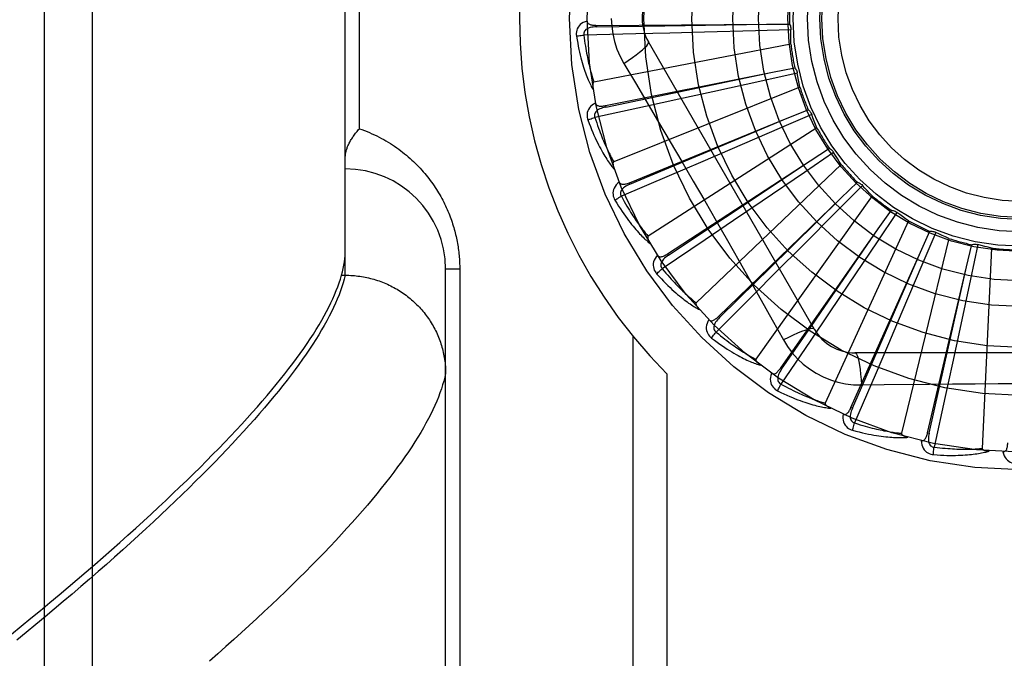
# Model space of a CAD drawing. Header units: inches. Extents: x 0 to 200, y 0 to 129.
# Tile 44 of 256: x 40.112 to 40.725, y 38.662 to 39.06. Entities that reach past the tile are written whole.
import ezdxf

# ---------------------------------------------------------------- set-up
doc = ezdxf.new("R2010")
doc.units = ezdxf.units.IN
doc.header["$LTSCALE"] = 11
doc.header["$MEASUREMENT"] = 0
doc.linetypes.add('HIDDEN', pattern=[0.2, 0.1, -0.1])
doc.layers.add('LEFTHAND_DOOR_ASSEMBLY', color=7, linetype='CONTINUOUS')

msp = doc.modelspace()

# ---------------------------------------------------------------- linework, layer by layer
at = {"layer": 'LEFTHAND_DOOR_ASSEMBLY', "color": 8, "linetype": 'HIDDEN'}
for p, q in [((40.15705, 38.50423), (40.15705, 39.61737)), ((40.12705, 38.53362), (40.12705, 39.58798)), ((40.31455, 38.90078), (40.31455, 39.22083)), ((40.32334, 38.99205), (40.32334, 39.12955)), ((40.471, 39.05646), (40.57709, 39.0572)), ((40.471, 39.05646), (40.471, 39.0555)), ((40.471, 39.0555), (40.51363, 39.05615)), ((40.51363, 39.05615), (40.57714, 39.0572)), ((40.57709, 39.0572), (40.59135, 39.05727)), ((40.4955, 39.05117), (40.46321, 39.05044)), ((40.51678, 39.05168), (40.4955, 39.05117)), ((40.5383, 39.05222), (40.51678, 39.05168)), ((40.57016, 39.05308), (40.5383, 39.05222)), ((40.59224, 39.05371), (40.57016, 39.05308)), ((40.59219, 39.04481), (40.46948, 39.02116)), ((40.60685, 38.86705), (40.50341, 39.04622)), ((40.48806, 39.03276), (40.49533, 39.02059)), ((40.4766, 39.00647), (40.58063, 39.02727)), ((40.51852, 39.01424), (40.58069, 39.02728)), ((40.59617, 39.02671), (40.57461, 39.02192)), ((40.58063, 39.02727), (40.59462, 39.03005)), ((40.57461, 39.02192), (40.54349, 39.01505)), ((40.47679, 39.00553), (40.51852, 39.01424)), ((40.59781, 39.01797), (40.48179, 38.97152)), ((40.54349, 39.01505), (40.52246, 39.01044)), ((40.4766, 39.00647), (40.47679, 39.00553)), ((40.52246, 39.01044), (40.50166, 39.00591)), ((40.50166, 39.00591), (40.47009, 38.99909)), ((40.60514, 39.00095), (40.58488, 38.99216)), ((40.58978, 38.99856), (40.60299, 39.00393)), ((40.49156, 38.95845), (40.58978, 38.99856)), ((40.57022, 38.99034), (40.58983, 38.99858)), ((40.49192, 38.95756), (40.57022, 38.99034)), ((40.6084, 38.99267), (40.50327, 38.92511)), ((40.58488, 38.99216), (40.55562, 38.97953)), ((40.55562, 38.97953), (40.53585, 38.97102)), ((40.61883, 38.97735), (40.60059, 38.96488)), ((40.60419, 38.97209), (40.61615, 38.97987)), ((40.51534, 38.91412), (40.60419, 38.97209)), ((40.53585, 38.97102), (40.51628, 38.96264)), ((40.62359, 38.96984), (40.53315, 38.8836)), ((40.60059, 38.96488), (40.57425, 38.94694)), ((40.51628, 38.96264), (40.48657, 38.94996)), ((40.49156, 38.95845), (40.49192, 38.95756)), ((40.62335, 38.94884), (40.63362, 38.95873)), ((40.63673, 38.95677), (40.62118, 38.94108)), ((40.54708, 38.8751), (40.62335, 38.94884)), ((40.57425, 38.94694), (40.55645, 38.93485)), ((40.64283, 38.9503), (40.57034, 38.8485)), ((40.62118, 38.94108), (40.59872, 38.91847)), ((40.6582, 38.93995), (40.64591, 38.92159)), ((40.64657, 38.92963), (40.65478, 38.94129)), ((40.55645, 38.93485), (40.53882, 38.92291)), ((40.66542, 38.93475), (40.61351, 38.82107)), ((40.58563, 38.84278), (40.64657, 38.92963)), ((40.673, 38.91516), (40.67886, 38.92816)), ((40.68247, 38.92749), (40.67387, 38.90714)), ((40.53882, 38.92291), (40.51205, 38.90485)), ((40.64591, 38.92159), (40.62813, 38.89515)), ((40.69054, 38.92375), (40.66108, 38.80231)), ((40.59872, 38.91847), (40.58352, 38.90323)), ((40.6296, 38.81835), (40.673, 38.91516)), ((40.64759, 38.857), (40.67303, 38.91521)), ((40.7017, 38.90595), (40.70498, 38.91983)), ((40.70866, 38.91986), (40.70407, 38.89825)), ((40.71729, 38.91771), (40.71135, 38.79288)), ((40.51534, 38.91412), (40.51586, 38.91332)), ((40.38584, 38.90455), (40.37705, 38.90455)), ((40.37705, 38.56419), (40.37705, 38.90455)), ((40.38584, 38.90455), (40.38584, 38.6233)), ((40.58352, 38.90323), (40.56847, 38.88817)), ((40.67387, 38.90714), (40.66142, 38.87781)), ((40.6774, 38.80268), (40.7017, 38.90595)), ((40.68775, 38.84404), (40.70171, 38.90601)), ((40.3115, 38.89844), (40.31218, 38.90078)), ((40.31218, 38.90078), (40.31455, 38.90078)), ((40.31455, 38.90078), (40.3157, 38.90077)), ((40.70407, 38.89825), (40.69739, 38.86709)), ((40.62813, 38.89515), (40.61609, 38.8773)), ((40.56847, 38.88817), (40.5456, 38.86537)), ((40.66142, 38.87781), (40.65297, 38.85801)), ((40.54708, 38.8751), (40.54775, 38.87441)), ((40.61609, 38.8773), (40.60416, 38.85967)), ((40.69739, 38.86709), (40.69285, 38.84605)), ((40.49377, 38.86282), (40.49377, 38.5908)), ((40.60416, 38.85967), (40.58602, 38.83295)), ((40.63048, 38.81796), (40.64759, 38.857)), ((40.65297, 38.85801), (40.6446, 38.83844)), ((40.839, 38.85247), (40.63211, 38.85247)), ((40.58563, 38.84278), (40.58642, 38.84223)), ((40.67833, 38.80246), (40.68775, 38.84404)), ((40.69285, 38.84605), (40.68832, 38.82524)), ((40.51498, 38.83943), (40.51498, 38.5908)), ((40.6446, 38.83844), (40.63184, 38.80877)), ((40.6361, 38.83245), (40.65026, 38.83266)), ((40.68832, 38.82524), (40.68142, 38.79369)), ((40.6296, 38.81835), (40.63048, 38.81796)), ((40.6774, 38.80268), (40.67833, 38.80246))]:
    msp.add_line(p, q, dxfattribs=at)
for points in [[(40.46529, 39.05915), (40.464, 39.05873), (40.46285, 39.05821), (40.46182, 39.0576), (40.46094, 39.0569), (40.46019, 39.05613), (40.45958, 39.05527), (40.45912, 39.05435), (40.45879, 39.05339), (40.45859, 39.05242), (40.4585, 39.05147), (40.4585, 39.05057), (40.4586, 39.04972)], [(40.471, 39.0555), (40.46997, 39.05546), (40.46899, 39.05538), (40.46806, 39.05525), (40.4672, 39.05506), (40.4664, 39.05482), (40.46566, 39.05453), (40.46499, 39.05418), (40.46441, 39.05377), (40.46394, 39.0533), (40.46357, 39.05278), (40.46332, 39.05221), (40.46318, 39.05161), (40.46314, 39.05102), (40.46321, 39.05044)], [(40.46529, 39.05916), (40.46534, 39.0587), (40.46546, 39.05829), (40.46567, 39.05792), (40.46595, 39.0576), (40.46628, 39.05733), (40.46666, 39.05711), (40.46709, 39.05693), (40.46757, 39.05679), (40.46808, 39.05668), (40.46862, 39.05659), (40.46918, 39.05653), (40.46977, 39.05649), (40.47037, 39.05647), (40.471, 39.05646)], [(40.48031, 39.0608), (40.48053, 39.05592), (40.48119, 39.05109), (40.48227, 39.04632), (40.48378, 39.04164), (40.48572, 39.03712), (40.48806, 39.03276)], [(40.59135, 39.05727), (40.59163, 39.05672), (40.59187, 39.05615), (40.59205, 39.05555), (40.59217, 39.05493), (40.59224, 39.05432), (40.59224, 39.05371)], [(40.4586, 39.04972), (40.4592, 39.04984), (40.4599, 39.04997), (40.46066, 39.05009), (40.46147, 39.05022), (40.46234, 39.05033), (40.46321, 39.05044)], [(40.4586, 39.04972), (40.45896, 39.04752), (40.45934, 39.04542), (40.45972, 39.04342), (40.46012, 39.04151), (40.46052, 39.0397), (40.46093, 39.03797), (40.46135, 39.03632), (40.46177, 39.03475), (40.46219, 39.03326), (40.46261, 39.03184), (40.46303, 39.03048), (40.46345, 39.02919), (40.46387, 39.02795), (40.46428, 39.02678), (40.46469, 39.02566), (40.46509, 39.02459), (40.4655, 39.02357), (40.4659, 39.02261), (40.4663, 39.02169), (40.46669, 39.02082), (40.46708, 39.01999), (40.46746, 39.01921), (40.46784, 39.01846), (40.46822, 39.01775), (40.46858, 39.01708), (40.46895, 39.01644)], [(40.46321, 39.05044), (40.46344, 39.0486), (40.46367, 39.04684), (40.4639, 39.04516), (40.46414, 39.04355), (40.46439, 39.04201), (40.46464, 39.04053), (40.46489, 39.03912), (40.46515, 39.03776), (40.4654, 39.03647), (40.46566, 39.03523), (40.46592, 39.03404), (40.46617, 39.0329), (40.46643, 39.03181), (40.46668, 39.03077), (40.46693, 39.02976), (40.46717, 39.02881), (40.46742, 39.02789), (40.46766, 39.027), (40.4679, 39.02616), (40.46813, 39.02535), (40.46836, 39.02457), (40.46859, 39.02383), (40.46882, 39.02312), (40.46904, 39.02244), (40.46926, 39.02179), (40.46948, 39.02116)], [(40.59219, 39.04481), (40.59215, 39.04704), (40.59215, 39.04926), (40.59218, 39.05149), (40.59224, 39.05371)], [(40.48806, 39.03276), (40.4909, 39.03462), (40.49353, 39.03643), (40.49587, 39.03814), (40.49795, 39.03974), (40.49975, 39.04124), (40.50123, 39.0426), (40.50236, 39.0438), (40.50312, 39.04482), (40.50347, 39.04563), (40.50341, 39.04622)], [(40.59462, 39.03005), (40.59501, 39.02956), (40.59534, 39.02904), (40.59563, 39.02849), (40.59587, 39.02791), (40.59605, 39.02732), (40.59617, 39.02671)], [(40.59781, 39.01797), (40.59735, 39.02015), (40.59692, 39.02233), (40.59653, 39.02452), (40.59617, 39.02671)], [(40.46948, 39.02116), (40.46932, 39.0211), (40.46918, 39.021), (40.46907, 39.02086), (40.46898, 39.0207), (40.46891, 39.02051), (40.46885, 39.02031), (40.4688, 39.0201), (40.46877, 39.01988), (40.46874, 39.01965), (40.46873, 39.0194), (40.46872, 39.01915), (40.46871, 39.01889), (40.46872, 39.01862), (40.46873, 39.01835), (40.46875, 39.01806), (40.46877, 39.01776), (40.4688, 39.01745), (40.46884, 39.01713), (40.46889, 39.0168), (40.46895, 39.01645)], [(40.49533, 39.02059), (40.50976, 38.99621), (40.51698, 38.98397), (40.52417, 38.97169), (40.53135, 38.9594), (40.53848, 38.94708), (40.54559, 38.93474), (40.55265, 38.92238), (40.55969, 38.91001)], [(40.47048, 39.00804), (40.4693, 39.00737), (40.46827, 39.00665), (40.46738, 39.00585), (40.46664, 39.005), (40.46605, 39.0041), (40.46562, 39.00315), (40.46534, 39.00215), (40.46519, 39.00115), (40.46518, 39.00016), (40.46527, 38.9992), (40.46544, 38.99832), (40.4657, 38.9975)], [(40.47048, 39.00804), (40.47062, 39.0076), (40.47082, 39.00722), (40.4711, 39.0069), (40.47143, 39.00663), (40.4718, 39.00644), (40.47222, 39.00629), (40.47268, 39.0062), (40.47317, 39.00614), (40.47369, 39.00613), (40.47424, 39.00615), (40.4748, 39.0062), (40.47539, 39.00627), (40.47598, 39.00636), (40.4766, 39.00647)], [(40.47679, 39.00553), (40.47578, 39.0053), (40.47483, 39.00503), (40.47395, 39.00472), (40.47314, 39.00438), (40.47239, 39.00399), (40.47172, 39.00356), (40.47114, 39.00309), (40.47064, 39.00258), (40.47027, 39.00203), (40.47001, 39.00145), (40.46987, 39.00085), (40.46984, 39.00023), (40.46992, 38.99965), (40.4701, 38.99908)], [(40.60299, 39.00393), (40.60346, 39.00353), (40.60389, 39.00308), (40.60428, 39.00259), (40.60462, 39.00207), (40.60491, 39.00152), (40.60514, 39.00095)], [(40.6084, 38.99267), (40.60754, 38.99473), (40.60671, 38.99679), (40.60591, 38.99887), (40.60514, 39.00095)], [(40.4657, 38.9975), (40.46627, 38.99774), (40.46693, 38.998), (40.46765, 38.99826), (40.46843, 38.99854), (40.46925, 38.99882), (40.47009, 38.99909)], [(40.4657, 38.9975), (40.46647, 38.99541), (40.46724, 38.99342), (40.468, 38.99153), (40.46875, 38.98974), (40.46949, 38.98803), (40.47022, 38.98641), (40.47094, 38.98487), (40.47164, 38.98341), (40.47234, 38.98202), (40.47302, 38.9807), (40.47369, 38.97945), (40.47435, 38.97826), (40.47499, 38.97713), (40.47562, 38.97605), (40.47623, 38.97503), (40.47684, 38.97406), (40.47742, 38.97314), (40.478, 38.97227), (40.47856, 38.97144), (40.47911, 38.97066), (40.47965, 38.96992), (40.48018, 38.96922), (40.48069, 38.96856), (40.48119, 38.96794), (40.48168, 38.96735), (40.48216, 38.96679)], [(40.47009, 38.99909), (40.47066, 38.99733), (40.47122, 38.99564), (40.47177, 38.99403), (40.47231, 38.99249), (40.47285, 38.99103), (40.47337, 38.98962), (40.47389, 38.98828), (40.4744, 38.987), (40.47489, 38.98578), (40.47538, 38.98461), (40.47585, 38.98349), (40.47632, 38.98242), (40.47678, 38.9814), (40.47722, 38.98042), (40.47765, 38.97949), (40.47808, 38.97859), (40.47849, 38.97773), (40.4789, 38.97691), (40.47929, 38.97613), (40.47967, 38.97538), (40.48005, 38.97466), (40.48042, 38.97398), (40.48077, 38.97332), (40.48112, 38.97269), (40.48146, 38.97209), (40.48179, 38.97152)], [(40.31455, 38.97445), (40.31456, 38.97485), (40.31458, 38.97526), (40.31462, 38.97568), (40.31467, 38.97612), (40.31473, 38.97656), (40.31481, 38.97701), (40.3149, 38.97747), (40.31501, 38.97794), (40.31514, 38.97841), (40.31528, 38.9789), (40.31543, 38.9794), (40.31561, 38.9799), (40.3158, 38.98041), (40.316, 38.98092), (40.31622, 38.98145), (40.31646, 38.98198), (40.31671, 38.98251), (40.31698, 38.98306), (40.31727, 38.9836), (40.31757, 38.98415), (40.31789, 38.98471), (40.31822, 38.98527), (40.31857, 38.98583), (40.31894, 38.98639), (40.31931, 38.98696), (40.31971, 38.98752), (40.32012, 38.98809), (40.32054, 38.98866), (40.32097, 38.98923), (40.32142, 38.98979), (40.32188, 38.99036), (40.32236, 38.99093), (40.32284, 38.99149), (40.32334, 38.99205)], [(40.32334, 38.99205), (40.32494, 38.99149), (40.32652, 38.9909), (40.32808, 38.99028), (40.32963, 38.98964), (40.33115, 38.98897), (40.33266, 38.98828), (40.33415, 38.98756), (40.33561, 38.98683), (40.33706, 38.98607), (40.33848, 38.98529), (40.33988, 38.98449), (40.34126, 38.98367), (40.34262, 38.98283), (40.34396, 38.98197), (40.34527, 38.9811), (40.34656, 38.98021), (40.34783, 38.9793), (40.34907, 38.97838), (40.35029, 38.97744), (40.35149, 38.97649), (40.35266, 38.97553), (40.35381, 38.97455), (40.35494, 38.97356), (40.35604, 38.97256), (40.35712, 38.97155), (40.35818, 38.97052), (40.35921, 38.96949), (40.36022, 38.96845), (40.36121, 38.9674), (40.36217, 38.96634), (40.36312, 38.96528), (40.36404, 38.9642), (40.36493, 38.96312), (40.36581, 38.96204), (40.36666, 38.96095), (40.36749, 38.95985), (40.3683, 38.95875), (40.36909, 38.95764), (40.36985, 38.95653), (40.3706, 38.95542), (40.37133, 38.9543), (40.37203, 38.95318), (40.37271, 38.95205), (40.37338, 38.95092), (40.37402, 38.94979), (40.37465, 38.94866), (40.37525, 38.94753), (40.37584, 38.94639), (40.37641, 38.94525), (40.37695, 38.94411), (40.37748, 38.94297), (40.378, 38.94183), (40.37849, 38.94069), (40.37897, 38.93955), (40.37942, 38.93841), (40.37986, 38.93727), (40.38028, 38.93613), (40.38068, 38.935), (40.38107, 38.93387), (40.38144, 38.93275), (40.38179, 38.93163), (40.38212, 38.93051), (40.38244, 38.9294), (40.38274, 38.92829), (40.38303, 38.92719), (40.3833, 38.92609), (40.38355, 38.92499), (40.38379, 38.9239), (40.38402, 38.92281), (40.38423, 38.92173), (40.38443, 38.92064), (40.38461, 38.91956), (40.38479, 38.91848), (40.38494, 38.91741), (40.38509, 38.91633), (40.38522, 38.91526), (40.38534, 38.91419), (40.38544, 38.91312), (40.38554, 38.91205), (40.38562, 38.91099), (40.38568, 38.90993), (40.38574, 38.90887), (40.38578, 38.9078), (40.38582, 38.90672), (40.38583, 38.90564), (40.38584, 38.90455)], [(40.61615, 38.97987), (40.61669, 38.97956), (40.61719, 38.97921), (40.61767, 38.9788), (40.6181, 38.97835), (40.61849, 38.97787), (40.61883, 38.97735)], [(40.62359, 38.96984), (40.62236, 38.97169), (40.62115, 38.97356), (40.61998, 38.97545), (40.61883, 38.97735)], [(40.48179, 38.97152), (40.48165, 38.97143), (40.48153, 38.97131), (40.48145, 38.97115), (40.48139, 38.97097), (40.48135, 38.97078), (40.48133, 38.97057), (40.48133, 38.97036), (40.48133, 38.97013), (40.48135, 38.9699), (40.48138, 38.96966), (40.48142, 38.96941), (40.48147, 38.96915), (40.48152, 38.96889), (40.48159, 38.96862), (40.48166, 38.96834), (40.48174, 38.96805), (40.48183, 38.96775), (40.48193, 38.96745), (40.48202, 38.96716), (40.48213, 38.96688)], [(40.51586, 38.91332), (40.54274, 38.93118), (40.55138, 38.93691), (40.60424, 38.97213)], [(40.48526, 38.95883), (40.48422, 38.95795), (40.48334, 38.95704), (40.48262, 38.95609), (40.48206, 38.95512), (40.48165, 38.95412), (40.48141, 38.9531), (40.48132, 38.95207), (40.48137, 38.95106), (40.48154, 38.95008), (40.48181, 38.94916), (40.48215, 38.94833), (40.48255, 38.94758)], [(40.48526, 38.95883), (40.48548, 38.95842), (40.48575, 38.95808), (40.48608, 38.95782), (40.48645, 38.95763), (40.48686, 38.9575), (40.48729, 38.95744), (40.48776, 38.95743), (40.48826, 38.95748), (40.48877, 38.95756), (40.4893, 38.95768), (40.48985, 38.95783), (40.49041, 38.95801), (40.49098, 38.95822), (40.49156, 38.95845)], [(40.49192, 38.95756), (40.49098, 38.95714), (40.4901, 38.9567), (40.48929, 38.95623), (40.48856, 38.95574), (40.4879, 38.95522), (40.48732, 38.95467), (40.48684, 38.95409), (40.48645, 38.9535), (40.48618, 38.95289), (40.48604, 38.95227), (40.48602, 38.95165), (40.48611, 38.95104), (40.48629, 38.95048), (40.48657, 38.94996)], [(40.63362, 38.95873), (40.63421, 38.95853), (40.63477, 38.95828), (40.63532, 38.95797), (40.63583, 38.95761), (40.6363, 38.95721), (40.63673, 38.95677)], [(40.64283, 38.9503), (40.64127, 38.95188), (40.63973, 38.95349), (40.63822, 38.95512), (40.63673, 38.95677)], [(40.48255, 38.94758), (40.48307, 38.94792), (40.48367, 38.94829), (40.48433, 38.94869), (40.48504, 38.94911), (40.4858, 38.94954), (40.48657, 38.94996)], [(40.48255, 38.94758), (40.48371, 38.94567), (40.48484, 38.94386), (40.48594, 38.94215), (40.48702, 38.94053), (40.48807, 38.93899), (40.48909, 38.93754), (40.49009, 38.93617), (40.49106, 38.93486), (40.49201, 38.93363), (40.49293, 38.93247), (40.49382, 38.93136), (40.49469, 38.93032), (40.49554, 38.92933), (40.49636, 38.92839), (40.49715, 38.9275), (40.49793, 38.92666), (40.49868, 38.92587), (40.49941, 38.92512), (40.50012, 38.92442), (40.50081, 38.92376), (40.50148, 38.92314), (40.50213, 38.92255), (40.50275, 38.922), (40.50336, 38.92148), (40.50396, 38.92099), (40.50453, 38.92053)], [(40.48657, 38.94996), (40.48746, 38.94834), (40.48833, 38.94679), (40.48917, 38.94532), (40.49, 38.94391), (40.4908, 38.94257), (40.49158, 38.94129), (40.49234, 38.94008), (40.49308, 38.93891), (40.4938, 38.93781), (40.4945, 38.93675), (40.49518, 38.93574), (40.49584, 38.93478), (40.49648, 38.93386), (40.4971, 38.93299), (40.4977, 38.93215), (40.49829, 38.93135), (40.49886, 38.93059), (40.49941, 38.92986), (40.49994, 38.92916), (40.50046, 38.9285), (40.50097, 38.92786), (40.50146, 38.92726), (40.50193, 38.92668), (40.50239, 38.92614), (40.50284, 38.92561), (40.50327, 38.92511)], [(40.54775, 38.87441), (40.57076, 38.89703), (40.57815, 38.90429), (40.6234, 38.94888)], [(40.65478, 38.94129), (40.65539, 38.9412), (40.656, 38.94106), (40.65659, 38.94086), (40.65716, 38.9406), (40.6577, 38.9403), (40.6582, 38.93995)], [(40.66542, 38.93475), (40.66358, 38.93601), (40.66177, 38.9373), (40.65998, 38.93861), (40.6582, 38.93995)], [(40.58642, 38.84223), (40.60473, 38.8688), (40.61061, 38.87733), (40.6466, 38.92967)], [(40.67886, 38.92816), (40.67948, 38.92819), (40.6801, 38.92817), (40.68072, 38.92808), (40.68133, 38.92794), (40.68191, 38.92774), (40.68247, 38.92749)], [(40.69054, 38.92375), (40.6885, 38.92464), (40.68648, 38.92556), (40.68447, 38.92651), (40.68247, 38.92749)], [(40.50327, 38.92511), (40.50315, 38.92499), (40.50306, 38.92485), (40.50301, 38.92468), (40.50298, 38.92449), (40.50298, 38.9243), (40.503, 38.92409), (40.50304, 38.92388), (40.50309, 38.92366), (40.50315, 38.92343), (40.50323, 38.9232), (40.50331, 38.92296), (40.50341, 38.92272), (40.50351, 38.92247), (40.50362, 38.92222), (40.50375, 38.92196), (40.50388, 38.92169), (40.50402, 38.92142), (40.50418, 38.92113), (40.50435, 38.92084), (40.50453, 38.92054)], [(40.31218, 38.90078), (40.31274, 38.9029), (40.31322, 38.90499), (40.31363, 38.90704), (40.31396, 38.90905), (40.31422, 38.91103), (40.31441, 38.91297), (40.31452, 38.91488), (40.31455, 38.91675)], [(40.70498, 38.91983), (40.70559, 38.91998), (40.7062, 38.92007), (40.70683, 38.9201), (40.70745, 38.92008), (40.70806, 38.92), (40.70866, 38.91986)], [(40.71729, 38.91771), (40.71512, 38.9182), (40.71296, 38.91872), (40.7108, 38.91927), (40.70866, 38.91986)], [(40.50908, 38.9133), (40.50823, 38.91224), (40.50754, 38.91119), (40.50701, 38.91012), (40.50664, 38.90905), (40.50643, 38.908), (40.50638, 38.90695), (40.50649, 38.90592), (40.50673, 38.90494), (40.50708, 38.90401), (40.50752, 38.90316), (40.50801, 38.90241), (40.50855, 38.90174)], [(40.50908, 38.9133), (40.50937, 38.91294), (40.5097, 38.91266), (40.51007, 38.91247), (40.51048, 38.91235), (40.5109, 38.9123), (40.51134, 38.91233), (40.5118, 38.91241), (40.51228, 38.91254), (40.51277, 38.91272), (40.51327, 38.91294), (40.51378, 38.9132), (40.51429, 38.91348), (40.51481, 38.91379), (40.51534, 38.91412)], [(40.51587, 38.91332), (40.51501, 38.91272), (40.51424, 38.91212), (40.51353, 38.91151), (40.5129, 38.91089), (40.51236, 38.91025), (40.5119, 38.90961), (40.51152, 38.90895), (40.51126, 38.9083), (40.51111, 38.90765), (40.51109, 38.90701), (40.51118, 38.9064), (40.51139, 38.90582), (40.51168, 38.9053), (40.51205, 38.90484)], [(40.55969, 38.91001), (40.57366, 38.88525), (40.58059, 38.87291), (40.58752, 38.86049)], [(40.50855, 38.90174), (40.509, 38.90217), (40.50951, 38.90266), (40.51009, 38.90317), (40.51071, 38.90372), (40.51137, 38.90428), (40.51205, 38.90485)], [(40.51205, 38.90485), (40.51323, 38.90342), (40.51437, 38.90206), (40.51548, 38.90078), (40.51656, 38.89955), (40.5176, 38.89839), (40.51861, 38.89728), (40.51958, 38.89623), (40.52053, 38.89523), (40.52145, 38.89428), (40.52233, 38.89337), (40.52319, 38.89251), (40.52402, 38.89169), (40.52482, 38.89091), (40.5256, 38.89017), (40.52635, 38.88946), (40.52708, 38.88879), (40.52778, 38.88814), (40.52846, 38.88753), (40.52912, 38.88695), (40.52975, 38.8864), (40.53037, 38.88587), (40.53096, 38.88537), (40.53154, 38.8849), (40.53209, 38.88444), (40.53263, 38.88401), (40.53315, 38.8836)], [(40.1065, 38.67708), (40.11265, 38.68209), (40.1187, 38.68705), (40.12466, 38.69198), (40.13052, 38.69686), (40.13629, 38.70169), (40.14196, 38.70649), (40.14754, 38.71123), (40.15302, 38.71594), (40.15841, 38.7206), (40.16371, 38.72521), (40.16891, 38.72978), (40.17402, 38.73431), (40.17903, 38.73879), (40.18395, 38.74322), (40.18877, 38.74761), (40.1935, 38.75196), (40.19814, 38.75626), (40.20269, 38.76051), (40.20714, 38.76472), (40.2115, 38.76889), (40.21576, 38.77301), (40.21994, 38.77708), (40.22402, 38.78111), (40.22801, 38.78509), (40.2319, 38.78902), (40.23571, 38.79291), (40.23942, 38.79676), (40.24304, 38.80056), (40.24657, 38.80431), (40.25001, 38.80802), (40.25336, 38.81168), (40.25661, 38.8153), (40.25978, 38.81887), (40.26285, 38.8224), (40.26584, 38.82588), (40.26873, 38.82932), (40.27154, 38.83271), (40.27425, 38.83605), (40.27688, 38.83935), (40.27941, 38.84261), (40.28186, 38.84582), (40.28421, 38.84899), (40.28648, 38.85211), (40.28866, 38.85519), (40.29075, 38.85822), (40.29275, 38.86121), (40.29466, 38.86415), (40.29648, 38.86705), (40.29821, 38.86991), (40.29986, 38.87272), (40.30142, 38.87549), (40.30289, 38.87821), (40.30427, 38.88089), (40.30557, 38.88353), (40.30677, 38.88612), (40.30789, 38.88867), (40.30893, 38.89118), (40.30987, 38.89364), (40.31073, 38.89606), (40.3115, 38.89844)], [(40.31455, 38.90078), (40.31394, 38.89841), (40.31325, 38.89601), (40.31246, 38.89355), (40.31159, 38.89106), (40.31063, 38.88852), (40.30958, 38.88594), (40.30844, 38.88332), (40.30722, 38.88065), (40.30591, 38.87794), (40.30451, 38.87519), (40.30302, 38.87239), (40.30144, 38.86955), (40.29978, 38.86667), (40.29802, 38.86374), (40.29618, 38.86077), (40.29425, 38.85775), (40.29223, 38.85469), (40.29012, 38.85159), (40.28793, 38.84844), (40.28564, 38.84525), (40.28327, 38.84202), (40.28081, 38.83874), (40.27826, 38.83543), (40.27562, 38.83206), (40.27289, 38.82865), (40.27007, 38.8252), (40.26717, 38.82171), (40.26417, 38.81817), (40.26109, 38.81459), (40.25792, 38.81097), (40.25465, 38.8073), (40.25131, 38.80359), (40.24787, 38.79984), (40.24434, 38.79605), (40.24072, 38.79221), (40.23702, 38.78833), (40.23322, 38.78441), (40.22934, 38.78045), (40.22537, 38.77645), (40.22131, 38.7724), (40.21717, 38.76831), (40.21293, 38.76419), (40.20861, 38.76002), (40.20419, 38.75581), (40.19969, 38.75155), (40.1951, 38.74726), (40.19043, 38.74293), (40.18566, 38.73856), (40.18081, 38.73415), (40.17587, 38.7297), (40.17084, 38.72521), (40.16573, 38.72068), (40.16053, 38.71612), (40.15524, 38.71151), (40.14986, 38.70687), (40.1444, 38.70219), (40.13885, 38.69747), (40.13322, 38.69272), (40.1275, 38.68793), (40.12169, 38.68311), (40.1158, 38.67825), (40.10983, 38.67336)], [(40.3157, 38.90077), (40.31682, 38.90074), (40.31795, 38.90069), (40.31908, 38.90062), (40.3202, 38.90053), (40.32132, 38.90042), (40.32244, 38.90029), (40.32356, 38.90014), (40.32468, 38.89997), (40.32579, 38.89978), (40.3269, 38.89957), (40.328, 38.89934), (40.3291, 38.89909), (40.3302, 38.89883), (40.33128, 38.89854), (40.33237, 38.89824), (40.33345, 38.89791), (40.33452, 38.89757), (40.33559, 38.89721), (40.33664, 38.89683), (40.3377, 38.89643), (40.33874, 38.89601), (40.33978, 38.89557), (40.34081, 38.89512), (40.34183, 38.89464), (40.34284, 38.89415), (40.34384, 38.89364), (40.34483, 38.89312), (40.34581, 38.89257), (40.34678, 38.89201), (40.34774, 38.89143), (40.3487, 38.89084), (40.34963, 38.89023), (40.35056, 38.8896), (40.35148, 38.88895), (40.35238, 38.88829), (40.35328, 38.88762), (40.35415, 38.88692), (40.35502, 38.88622), (40.35587, 38.88549), (40.35671, 38.88475), (40.35754, 38.884), (40.35835, 38.88324), (40.35915, 38.88245), (40.35993, 38.88166), (40.3607, 38.88085), (40.36145, 38.88003), (40.36219, 38.87919), (40.36292, 38.87834), (40.36362, 38.87748), (40.36431, 38.87661), (40.36499, 38.87572), (40.36565, 38.87483), (40.36629, 38.87392), (40.36691, 38.873), (40.36752, 38.87207), (40.36811, 38.87112), (40.36868, 38.87017), (40.36924, 38.86921), (40.36978, 38.86824), (40.37029, 38.86726), (40.3708, 38.86627), (40.37128, 38.86527), (40.37174, 38.86426), (40.37219, 38.86325), (40.37262, 38.86223), (40.37302, 38.8612), (40.37341, 38.86016), (40.37378, 38.85912), (40.37413, 38.85807), (40.37446, 38.85701), (40.37478, 38.85595), (40.37507, 38.85488), (40.37534, 38.85381), (40.37559, 38.85273), (40.37583, 38.85165), (40.37604, 38.85057), (40.37623, 38.84948), (40.3764, 38.84839), (40.37656, 38.84729), (40.37669, 38.84619), (40.3768, 38.84509), (40.37689, 38.84399), (40.37696, 38.84289), (40.37701, 38.84179), (40.37704, 38.84068), (40.37705, 38.83958)], [(40.50855, 38.90174), (40.51005, 38.90009), (40.5115, 38.89853), (40.51291, 38.89705), (40.51427, 38.89567), (40.51559, 38.89436), (40.51687, 38.89312), (40.51811, 38.89196), (40.51931, 38.89087), (40.52047, 38.88984), (40.5216, 38.88887), (40.52269, 38.88796), (40.52374, 38.8871), (40.52476, 38.88628), (40.52574, 38.88552), (40.52669, 38.8848), (40.52761, 38.88412), (40.52849, 38.88348), (40.52935, 38.88288), (40.53018, 38.88233), (40.53099, 38.88181), (40.53176, 38.88132), (40.53251, 38.88087), (40.53323, 38.88045), (40.53393, 38.88005), (40.5346, 38.87969), (40.53525, 38.87935)], [(40.53315, 38.8836), (40.53305, 38.88346), (40.53299, 38.88331), (40.53297, 38.88313), (40.53298, 38.88294), (40.53302, 38.88275), (40.53308, 38.88255), (40.53315, 38.88235), (40.53324, 38.88214), (40.53335, 38.88193), (40.53346, 38.88172), (40.53359, 38.8815), (40.53373, 38.88128), (40.53388, 38.88106), (40.53404, 38.88083), (40.53421, 38.8806), (40.53439, 38.88036), (40.53458, 38.88012), (40.53479, 38.87987), (40.53501, 38.87961), (40.53525, 38.87935)], [(40.54109, 38.87311), (40.54045, 38.87191), (40.53997, 38.87074), (40.53965, 38.86959), (40.53949, 38.86847), (40.53949, 38.8674), (40.53964, 38.86636), (40.53994, 38.86537), (40.54036, 38.86445), (40.54089, 38.86361), (40.54148, 38.86285), (40.5421, 38.86221), (40.54276, 38.86166)], [(40.54109, 38.87311), (40.54144, 38.87281), (40.54182, 38.8726), (40.54222, 38.87248), (40.54264, 38.87244), (40.54306, 38.87247), (40.54349, 38.87258), (40.54393, 38.87274), (40.54437, 38.87297), (40.54482, 38.87323), (40.54527, 38.87355), (40.54572, 38.87389), (40.54617, 38.87427), (40.54662, 38.87467), (40.54708, 38.8751)], [(40.54775, 38.8744), (40.54702, 38.87366), (40.54637, 38.87293), (40.5458, 38.87219), (40.5453, 38.87146), (40.54488, 38.87073), (40.54455, 38.87001), (40.54431, 38.8693), (40.54417, 38.8686), (40.54415, 38.86794), (40.54425, 38.86731), (40.54446, 38.86672), (40.54477, 38.86619), (40.54515, 38.86574), (40.5456, 38.86536)], [(40.54276, 38.86166), (40.54311, 38.86217), (40.54353, 38.86274), (40.54399, 38.86335), (40.5445, 38.864), (40.54504, 38.86468), (40.5456, 38.86537)], [(40.5456, 38.86537), (40.54703, 38.86419), (40.54841, 38.86307), (40.54974, 38.86202), (40.55103, 38.86102), (40.55227, 38.86007), (40.55347, 38.85918), (40.55463, 38.85833), (40.55575, 38.85753), (40.55683, 38.85677), (40.55787, 38.85604), (40.55888, 38.85536), (40.55985, 38.85471), (40.56078, 38.8541), (40.56169, 38.85352), (40.56256, 38.85296), (40.5634, 38.85244), (40.56421, 38.85194), (40.56499, 38.85147), (40.56575, 38.85102), (40.56648, 38.8506), (40.56718, 38.8502), (40.56786, 38.84982), (40.56851, 38.84946), (40.56915, 38.84912), (40.56976, 38.8488), (40.57034, 38.8485)], [(40.60685, 38.86705), (40.60639, 38.86739), (40.60555, 38.8675), (40.60436, 38.86737), (40.60283, 38.86703), (40.60096, 38.86646), (40.59877, 38.86566), (40.5963, 38.86466), (40.59357, 38.86345), (40.59062, 38.86205), (40.58752, 38.86049)], [(40.54276, 38.86166), (40.54454, 38.86032), (40.54626, 38.85906), (40.54792, 38.85788), (40.54952, 38.85677), (40.55107, 38.85574), (40.55256, 38.85477), (40.55399, 38.85386), (40.55538, 38.85302), (40.55672, 38.85222), (40.558, 38.85149), (40.55924, 38.85079), (40.56044, 38.85015), (40.56159, 38.84954), (40.5627, 38.84898), (40.56377, 38.84845), (40.5648, 38.84796), (40.56579, 38.8475), (40.56675, 38.84708), (40.56767, 38.84669), (40.56856, 38.84633), (40.56941, 38.846), (40.57023, 38.8457), (40.57102, 38.84542), (40.57178, 38.84516), (40.57251, 38.84493), (40.57321, 38.84472)], [(40.58752, 38.86049), (40.59012, 38.85629), (40.59306, 38.85237), (40.59633, 38.84873), (40.59991, 38.84541), (40.60378, 38.84241), (40.60791, 38.83977), (40.61226, 38.83751), (40.61679, 38.83565), (40.62147, 38.83421), (40.62626, 38.83318), (40.63114, 38.8326), (40.6361, 38.83245)], [(40.57034, 38.8485), (40.57027, 38.84834), (40.57024, 38.84818), (40.57025, 38.848), (40.5703, 38.84782), (40.57038, 38.84764), (40.57047, 38.84745), (40.57058, 38.84727), (40.57071, 38.84708), (40.57085, 38.8469), (40.57101, 38.84671), (40.57118, 38.84652), (40.57135, 38.84633), (40.57154, 38.84614), (40.57174, 38.84595), (40.57195, 38.84575), (40.57218, 38.84555), (40.57242, 38.84535), (40.57266, 38.84515), (40.5729, 38.84496), (40.57314, 38.84478)], [(40.63211, 38.85247), (40.63264, 38.85224), (40.63315, 38.85156), (40.63364, 38.85047), (40.6341, 38.84897), (40.63454, 38.84707), (40.63495, 38.84478), (40.63531, 38.84213), (40.63563, 38.83917), (40.63589, 38.83591), (40.6361, 38.83245)], [(40.58012, 38.8397), (40.58053, 38.83947), (40.58094, 38.83933), (40.58136, 38.83929), (40.58178, 38.83933), (40.58218, 38.83945), (40.58259, 38.83963), (40.58298, 38.83988), (40.58338, 38.84018), (40.58376, 38.84053), (40.58414, 38.84092), (40.58452, 38.84134), (40.58489, 38.8418), (40.58526, 38.84228), (40.58563, 38.84278)], [(40.58642, 38.84223), (40.58585, 38.84136), (40.58535, 38.84052), (40.58492, 38.83969), (40.58457, 38.83888), (40.5843, 38.83808), (40.58411, 38.83731), (40.58401, 38.83657), (40.58401, 38.83586), (40.58411, 38.8352), (40.58432, 38.8346), (40.58464, 38.83407), (40.58505, 38.8336), (40.58551, 38.83323), (40.58602, 38.83295)], [(40.37705, 38.83958), (40.37653, 38.83724), (40.37591, 38.83486), (40.3752, 38.83243), (40.37441, 38.82996), (40.37352, 38.82745), (40.37255, 38.8249), (40.37149, 38.8223), (40.37033, 38.81966), (40.36909, 38.81697), (40.36776, 38.81424), (40.36634, 38.81147), (40.36482, 38.80865), (40.36322, 38.80579), (40.36153, 38.80289), (40.35975, 38.79994), (40.35788, 38.79695), (40.35591, 38.79391), (40.35386, 38.79083), (40.35172, 38.78771), (40.34948, 38.78454), (40.34716, 38.78133), (40.34474, 38.77808), (40.34224, 38.77478), (40.33964, 38.77143), (40.33695, 38.76805), (40.33417, 38.76462), (40.3313, 38.76114), (40.32834, 38.75762), (40.32529, 38.75406), (40.32214, 38.75046), (40.31891, 38.74681), (40.31558, 38.74312), (40.31217, 38.73938), (40.30866, 38.73561), (40.30506, 38.73179), (40.30137, 38.72792), (40.29758, 38.72402), (40.29371, 38.72007), (40.28975, 38.71608), (40.28569, 38.71205), (40.28154, 38.70797), (40.2773, 38.70385), (40.27297, 38.69969), (40.26855, 38.69549), (40.26403, 38.69125), (40.25943, 38.68697), (40.25473, 38.68265), (40.24994, 38.67828), (40.24506, 38.67388), (40.24009, 38.66943), (40.23503, 38.66495), (40.22988, 38.66042)], [(40.58013, 38.8397), (40.57973, 38.8384), (40.57948, 38.83716), (40.57938, 38.83597), (40.57943, 38.83485), (40.57964, 38.83379), (40.57998, 38.8328), (40.58046, 38.83188), (40.58105, 38.83106), (40.58172, 38.83033), (40.58245, 38.8297), (40.58318, 38.82918), (40.58393, 38.82877)], [(40.58393, 38.82877), (40.58418, 38.82934), (40.58448, 38.82998), (40.58482, 38.83067), (40.5852, 38.8314), (40.5856, 38.83217), (40.58602, 38.83295)], [(40.58393, 38.82877), (40.58593, 38.82779), (40.58786, 38.82688), (40.58972, 38.82603), (40.5915, 38.82525), (40.59321, 38.82453), (40.59486, 38.82386), (40.59644, 38.82324), (40.59796, 38.82267), (40.59942, 38.82215), (40.60083, 38.82167), (40.60218, 38.82122), (40.60347, 38.82081), (40.60472, 38.82044), (40.60591, 38.82009), (40.60706, 38.81978), (40.60817, 38.81949), (40.60923, 38.81923), (40.61025, 38.81899), (40.61123, 38.81878), (40.61216, 38.8186), (40.61306, 38.81844), (40.61393, 38.8183), (40.61475, 38.81817), (40.61555, 38.81806), (40.61631, 38.81797), (40.61704, 38.8179)], [(40.58602, 38.83295), (40.58765, 38.83207), (40.58921, 38.83123), (40.59072, 38.83045), (40.59218, 38.82971), (40.59357, 38.82902), (40.59492, 38.82836), (40.59622, 38.82775), (40.59747, 38.82717), (40.59867, 38.82663), (40.59983, 38.82612), (40.60095, 38.82564), (40.60202, 38.82519), (40.60306, 38.82476), (40.60406, 38.82436), (40.60502, 38.82398), (40.60594, 38.82363), (40.60683, 38.82329), (40.60769, 38.82298), (40.60852, 38.82268), (40.60931, 38.8224), (40.61008, 38.82214), (40.61082, 38.8219), (40.61153, 38.82167), (40.61221, 38.82146), (40.61287, 38.82126), (40.61351, 38.82107)], [(40.65026, 38.83266), (40.6786, 38.83296), (40.69281, 38.83309), (40.70704, 38.83319), (40.72127, 38.83325), (40.7355, 38.83327), (40.74974, 38.83326), (40.76398, 38.83319), (40.77821, 38.8331)], [(40.61351, 38.82107), (40.61347, 38.8209), (40.61347, 38.82073), (40.61351, 38.82056), (40.6136, 38.82039), (40.6137, 38.82023), (40.61383, 38.82006), (40.61398, 38.81991), (40.61414, 38.81975), (40.61431, 38.81959), (40.6145, 38.81944), (40.6147, 38.81928), (40.61491, 38.81913), (40.61513, 38.81898), (40.61536, 38.81883), (40.61561, 38.81868), (40.61586, 38.81852), (40.61613, 38.81837), (40.61642, 38.81821), (40.61672, 38.81806), (40.61703, 38.8179)], [(40.62478, 38.81428), (40.62521, 38.81413), (40.62564, 38.81407), (40.62606, 38.81411), (40.62647, 38.81423), (40.62685, 38.81442), (40.62721, 38.81468), (40.62755, 38.815), (40.62788, 38.81537), (40.62819, 38.81578), (40.62849, 38.81624), (40.62878, 38.81672), (40.62906, 38.81724), (40.62934, 38.81778), (40.6296, 38.81835)], [(40.63048, 38.81796), (40.63008, 38.817), (40.62975, 38.81607), (40.62949, 38.81518), (40.6293, 38.81431), (40.62918, 38.81348), (40.62914, 38.81269), (40.62918, 38.81194), (40.62931, 38.81124), (40.62954, 38.81062), (40.62986, 38.81007), (40.63028, 38.8096), (40.63076, 38.80923), (40.63129, 38.80895), (40.63185, 38.80877)], [(40.62478, 38.81428), (40.62463, 38.81293), (40.62462, 38.81166), (40.62475, 38.81048), (40.62502, 38.80938), (40.62542, 38.80838), (40.62594, 38.80748), (40.62659, 38.80667), (40.62732, 38.80597), (40.62812, 38.80538), (40.62895, 38.8049), (40.62977, 38.80453), (40.63058, 38.80427)], [(40.63058, 38.80427), (40.63072, 38.80487), (40.6309, 38.80556), (40.6311, 38.8063), (40.63133, 38.80709), (40.63158, 38.80793), (40.63184, 38.80877)], [(40.63058, 38.80427), (40.63274, 38.80368), (40.6348, 38.80316), (40.63678, 38.80268), (40.63868, 38.80225), (40.6405, 38.80186), (40.64224, 38.80151), (40.64391, 38.80121), (40.64551, 38.80094), (40.64705, 38.8007), (40.64852, 38.80049), (40.64993, 38.80031), (40.65128, 38.80015), (40.65257, 38.80002), (40.65381, 38.79991), (40.655, 38.79981), (40.65614, 38.79974), (40.65723, 38.79969), (40.65828, 38.79965), (40.65928, 38.79963), (40.66023, 38.79963), (40.66115, 38.79964), (40.66202, 38.79966), (40.66285, 38.79969), (40.66365, 38.79974), (40.66442, 38.7998), (40.66515, 38.79986)], [(40.63184, 38.80877), (40.63361, 38.80821), (40.6353, 38.80768), (40.63693, 38.8072), (40.6385, 38.80675), (40.64001, 38.80633), (40.64145, 38.80595), (40.64284, 38.80559), (40.64418, 38.80526), (40.64547, 38.80496), (40.6467, 38.80467), (40.64789, 38.80441), (40.64903, 38.80417), (40.65013, 38.80395), (40.65118, 38.80375), (40.65219, 38.80356), (40.65317, 38.80338), (40.65411, 38.80322), (40.65501, 38.80307), (40.65588, 38.80294), (40.65671, 38.80282), (40.65751, 38.80271), (40.65828, 38.80261), (40.65903, 38.80252), (40.65974, 38.80244), (40.66042, 38.80237), (40.66108, 38.80231)], [(40.66108, 38.80231), (40.66107, 38.80213), (40.66111, 38.80197), (40.66118, 38.80181), (40.6613, 38.80166), (40.66143, 38.80152), (40.66159, 38.80138), (40.66176, 38.80125), (40.66195, 38.80113), (40.66215, 38.80101), (40.66237, 38.80089), (40.66259, 38.80078), (40.66283, 38.80067), (40.66307, 38.80056), (40.66333, 38.80045), (40.6636, 38.80035), (40.66388, 38.80025), (40.66418, 38.80015), (40.66448, 38.80005), (40.66477, 38.79997), (40.66505, 38.79989)], [(40.67343, 38.79777), (40.67389, 38.79771), (40.67432, 38.79773), (40.67473, 38.79785), (40.6751, 38.79804), (40.67544, 38.7983), (40.67574, 38.79862), (40.67602, 38.799), (40.67627, 38.79942), (40.6765, 38.79989), (40.67671, 38.8004), (40.67691, 38.80093), (40.67708, 38.80149), (40.67725, 38.80207), (40.6774, 38.80268)], [(40.67833, 38.80246), (40.67813, 38.80144), (40.67798, 38.80047), (40.67789, 38.79954), (40.67786, 38.79866), (40.67791, 38.79782), (40.67802, 38.79704), (40.6782, 38.79631), (40.67846, 38.79565), (40.67881, 38.79508), (40.67923, 38.7946), (40.67972, 38.79422), (40.68027, 38.79394), (40.68083, 38.79377), (40.68142, 38.79369)], [(40.67344, 38.79777), (40.67355, 38.79641), (40.67378, 38.79517), (40.67413, 38.79403), (40.6746, 38.79301), (40.67518, 38.7921), (40.67586, 38.79131), (40.67665, 38.79064), (40.6775, 38.79009), (40.6784, 38.78967), (40.67931, 38.78935), (40.68018, 38.78914), (40.68103, 38.78904)], [(40.68103, 38.78904), (40.68105, 38.78966), (40.68109, 38.79036), (40.68115, 38.79113), (40.68122, 38.79195), (40.68131, 38.79282), (40.68142, 38.79369)], [(40.68142, 38.79369), (40.68325, 38.79348), (40.68502, 38.79329), (40.68671, 38.79312), (40.68833, 38.79298), (40.68989, 38.79285), (40.69138, 38.79275), (40.69282, 38.79266), (40.69419, 38.79259), (40.69551, 38.79253), (40.69678, 38.79249), (40.69799, 38.79246), (40.69916, 38.79244), (40.70028, 38.79242), (40.70135, 38.79242), (40.70238, 38.79243), (40.70338, 38.79244), (40.70433, 38.79246), (40.70524, 38.79249), (40.70612, 38.79252), (40.70696, 38.79256), (40.70777, 38.7926), (40.70854, 38.79265), (40.70929, 38.7927), (40.71, 38.79276), (40.71069, 38.79282), (40.71135, 38.79288)], [(40.71135, 38.79288), (40.71137, 38.79271), (40.71144, 38.79256), (40.71154, 38.79242), (40.71168, 38.79229), (40.71184, 38.79217), (40.71202, 38.79207), (40.71222, 38.79198), (40.71242, 38.79189), (40.71264, 38.79181), (40.71288, 38.79174), (40.71312, 38.79167), (40.71337, 38.7916), (40.71363, 38.79154), (40.71391, 38.79149), (40.71419, 38.79144), (40.71448, 38.79139), (40.71479, 38.79135), (40.71511, 38.79131), (40.71545, 38.79128), (40.7158, 38.79125)], [(40.72433, 38.79076), (40.7248, 38.79079), (40.72522, 38.7909), (40.72559, 38.79109), (40.72592, 38.79135), (40.7262, 38.79167), (40.72644, 38.79204), (40.72664, 38.79246), (40.72681, 38.79293), (40.72695, 38.79343), (40.72706, 38.79397), (40.72715, 38.79453), (40.72721, 38.79511), (40.72727, 38.79571), (40.7273, 38.79634)], [(40.68103, 38.78904), (40.68325, 38.78887), (40.68538, 38.78874), (40.68742, 38.78865), (40.68936, 38.78858), (40.69122, 38.78855), (40.693, 38.78854), (40.6947, 38.78856), (40.69632, 38.78859), (40.69787, 38.78865), (40.69935, 38.78872), (40.70077, 38.78881), (40.70213, 38.78892), (40.70342, 38.78903), (40.70466, 38.78915), (40.70585, 38.78929), (40.70698, 38.78943), (40.70806, 38.78958), (40.7091, 38.78974), (40.71008, 38.78991), (40.71102, 38.79009), (40.71192, 38.79027), (40.71277, 38.79046), (40.71358, 38.79065), (40.71436, 38.79085), (40.7151, 38.79105), (40.71581, 38.79125)], [(40.72434, 38.79076), (40.7247, 38.78946), (40.72517, 38.78828), (40.72573, 38.78723), (40.72638, 38.78631), (40.72712, 38.78553), (40.72794, 38.78488), (40.72884, 38.78437), (40.72978, 38.784), (40.73075, 38.78375), (40.73169, 38.78361), (40.73259, 38.78357), (40.73345, 38.78363)]]:
    msp.add_lwpolyline(points, dxfattribs=at)
for radius in [0.28125, 0.27028, 0.235, 0.205, 0.17959, 0.1635, 0.14525, 0.142, 0.133, 0.12525, 0.124, 0.114]:
    msp.add_circle((40.73555, 39.0608), radius, dxfattribs=at)
for centre, radius, start, end in [((40.73555, 39.0608), 0.3125, 134.89708, 225.10292), ((40.52867, 39.0608), 0.02917, 150, 210), ((40.73555, 39.0608), 0.14425, 175.45528, 181.40153), ((40.73555, 39.0608), 0.14425, 186.36437, 192.31062), ((40.73555, 39.0608), 0.14425, 197.27346, 203.21971), ((40.73555, 39.0608), 0.14425, 208.18255, 214.1288), ((40.73555, 39.0608), 0.14425, 219.09165, 225.03789), ((40.31455, 38.90455), 0.0625, 0, 90), ((40.73555, 39.0608), 0.14425, 230.00074, 235.94698), ((40.73555, 39.0608), 0.14425, 240.90983, 246.85607), ((40.73555, 39.0608), 0.14425, 251.81892, 257.76516), ((40.73555, 39.0608), 0.14425, 262.72801, 268.67426), ((40.63211, 38.88163), 0.02917, 210, 270)]:
    msp.add_arc(centre, radius, start, end, dxfattribs=at)

doc.saveas('drawing.dxf')
